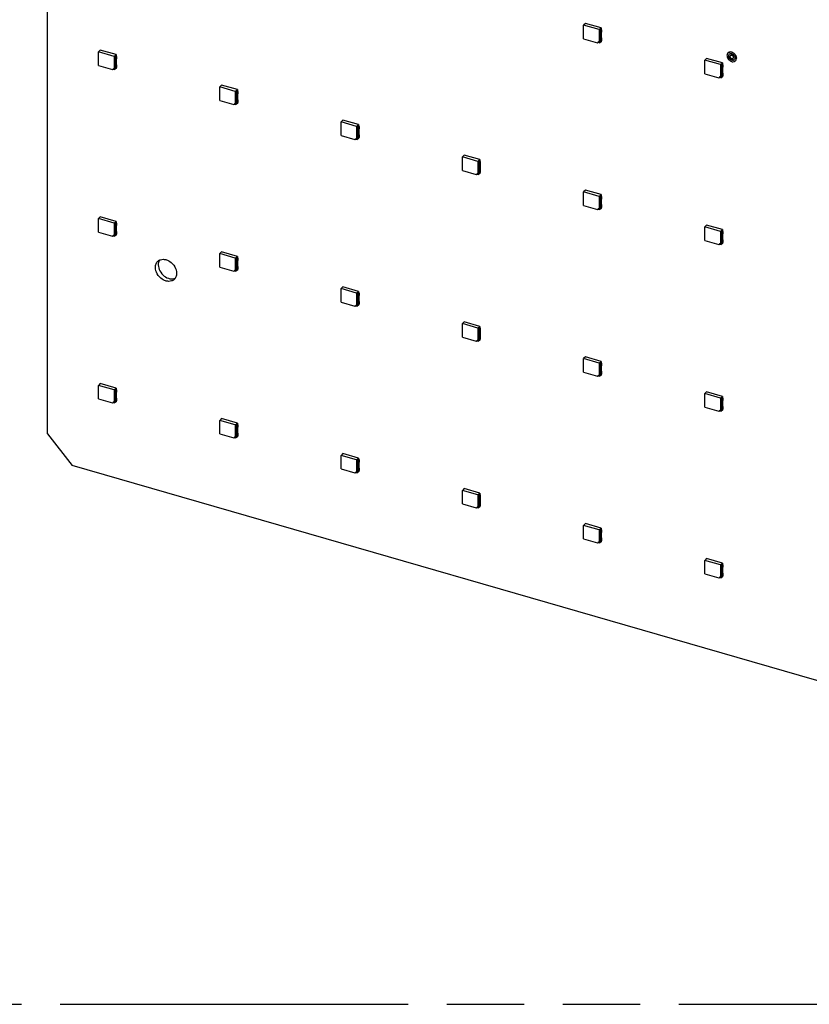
# Model space of a CAD drawing. Header units: millimetres. Extents: x 0 to 210, y 0 to 297.
# Tile 12 of 28: x 80 to 100, y 208 to 232. Entities that reach past the tile are written whole.
import ezdxf

# ---------------------------------------------------------------- set-up
doc = ezdxf.new("R2010")
doc.units = ezdxf.units.MM
doc.header["$LTSCALE"] = 19.36
doc.linetypes.add('PHANTOM', pattern=[0.8, 0.45, -0.05, 0.1, -0.05, 0.1, -0.05])
doc.layers.get('0').update_dxf_attribs({"linetype": 'CONTINUOUS'})
doc.layers.add('DEFAULT_3', color=7, linetype='PHANTOM')

msp = doc.modelspace()

# ---------------------------------------------------------------- linework, layer by layer
at = {"color": 7, "linetype": 'Continuous'}
for p, q in [((80.78524, 221.97111), (80.78524, 254.13772)), ((94.25416, 232.2479), (94.21194, 232.20225)), ((94.21194, 231.86427), (94.21194, 232.20225)), ((94.59941, 232.0904), (94.21194, 232.20225)), ((94.65006, 232.13362), (94.25416, 232.2479)), ((94.59941, 232.0904), (94.65006, 232.13362)), ((94.59941, 232.0904), (94.59941, 231.79238)), ((94.65006, 232.09526), (94.63057, 232.08026)), ((94.63057, 232.08026), (94.63057, 231.81055)), ((94.63057, 232.08026), (94.65075, 232.07443)), ((94.65006, 232.13362), (94.65006, 232.09527)), ((94.66862, 232.0899), (94.65006, 232.09526)), ((94.65075, 232.07443), (94.66862, 232.0899)), ((94.65075, 232.07443), (94.65075, 232.02287)), ((94.66861, 232.03831), (94.66862, 232.0899)), ((94.21194, 231.86427), (94.55945, 231.76395)), ((94.65075, 231.80473), (94.63057, 231.81055)), ((94.64456, 232.00826), (94.64456, 231.87447)), ((94.65006, 231.80473), (94.65006, 231.78721)), ((94.66861, 232.03831), (94.65075, 232.02287)), ((94.65075, 231.85628), (94.66862, 231.87179)), ((94.65075, 231.85628), (94.65075, 231.80473)), ((94.65075, 231.80473), (94.66862, 231.8202)), ((94.66243, 231.88995), (94.66243, 232.02373)), ((94.66862, 231.8202), (94.66862, 231.87179)), ((82.10735, 231.57891), (82.06513, 231.53326)), ((82.50325, 231.46462), (82.10735, 231.57891)), ((94.55945, 231.76395), (94.59941, 231.79238)), ((94.55945, 231.76395), (94.57861, 231.77362)), ((94.61499, 231.7995), (94.57861, 231.77362)), ((94.57861, 231.77362), (94.61499, 231.76312)), ((94.59941, 231.79238), (94.61499, 231.7995)), ((94.61499, 231.76312), (94.61499, 231.7995)), ((94.65006, 231.7872), (94.61499, 231.76312)), ((82.06513, 231.19528), (82.06513, 231.53326)), ((82.4526, 231.42141), (82.06513, 231.53326)), ((82.4526, 231.42141), (82.50325, 231.46462)), ((82.4526, 231.42141), (82.4526, 231.12339)), ((82.50325, 231.42627), (82.48376, 231.41126)), ((82.48376, 231.41126), (82.48376, 231.14156)), ((82.48376, 231.41126), (82.50394, 231.40544)), ((82.49775, 231.33926), (82.49775, 231.20548)), ((82.50325, 231.46463), (82.50325, 231.42627)), ((82.52181, 231.42091), (82.50325, 231.42627)), ((82.50394, 231.40544), (82.52181, 231.42091)), ((82.50394, 231.40544), (82.50394, 231.35388)), ((82.5218, 231.36931), (82.50394, 231.35388)), ((82.51562, 231.22095), (82.51562, 231.35474)), ((82.5218, 231.36931), (82.52181, 231.42091)), ((97.29086, 231.37128), (97.24864, 231.32563)), ((97.63611, 231.21378), (97.24864, 231.32563)), ((97.24864, 230.98765), (97.24864, 231.32563)), ((97.68676, 231.25699), (97.29086, 231.37128)), ((97.82988, 231.51132), (97.83131, 231.51256)), ((97.886, 231.44653), (97.88742, 231.44776)), ((97.95146, 231.37093), (97.95289, 231.37217)), ((82.06513, 231.19528), (82.41264, 231.09496)), ((82.41264, 231.09496), (82.4526, 231.12339)), ((82.41264, 231.09496), (82.43179, 231.10463)), ((82.46818, 231.13051), (82.43179, 231.10463)), ((82.43179, 231.10463), (82.46818, 231.09413)), ((82.4526, 231.12339), (82.46818, 231.13051)), ((82.46818, 231.09413), (82.46818, 231.13051)), ((82.50325, 231.11821), (82.46818, 231.09413)), ((82.50394, 231.13573), (82.48376, 231.14156)), ((82.50325, 231.13573), (82.50325, 231.11822)), ((82.50394, 231.18729), (82.52181, 231.2028)), ((82.50394, 231.18729), (82.50394, 231.13573)), ((82.50394, 231.13573), (82.52181, 231.15121)), ((82.52181, 231.15121), (82.52181, 231.2028)), ((97.63611, 231.21378), (97.68676, 231.25699)), ((97.63611, 231.21378), (97.63611, 230.91576)), ((97.68676, 231.21864), (97.66727, 231.20364)), ((97.66727, 231.20364), (97.68745, 231.19781)), ((97.66727, 231.20364), (97.66727, 230.93393)), ((97.68127, 231.13164), (97.68127, 230.99785)), ((97.70532, 231.21328), (97.68676, 231.21864)), ((97.68677, 231.257), (97.68677, 231.21865)), ((97.68745, 231.19781), (97.70532, 231.21328)), ((97.68745, 231.19781), (97.68745, 231.14625)), ((97.70532, 231.16169), (97.68745, 231.14625)), ((97.69913, 231.01333), (97.69913, 231.14711)), ((97.70532, 231.16169), (97.70532, 231.21328)), ((98.00757, 231.30614), (98.009, 231.30738)), ((97.24864, 230.98765), (97.59615, 230.88733)), ((97.59615, 230.88733), (97.63611, 230.91576)), ((97.59615, 230.88733), (97.61531, 230.897)), ((97.65169, 230.92288), (97.61531, 230.897)), ((97.61531, 230.897), (97.65169, 230.8865)), ((97.63611, 230.91576), (97.65169, 230.92288)), ((97.65169, 230.8865), (97.65169, 230.92288)), ((97.68676, 230.91058), (97.65169, 230.8865)), ((97.68745, 230.92811), (97.66727, 230.93393)), ((97.68677, 230.92811), (97.68677, 230.91059)), ((97.68745, 230.97966), (97.70532, 230.99517)), ((97.68745, 230.97966), (97.68745, 230.92811)), ((97.68745, 230.92811), (97.70532, 230.94358)), ((97.70532, 230.94358), (97.70532, 230.99517)), ((85.14405, 230.70229), (85.10183, 230.65664)), ((85.10183, 230.31866), (85.10183, 230.65664)), ((85.4893, 230.54479), (85.10183, 230.65664)), ((85.53995, 230.588), (85.14405, 230.70229)), ((85.4893, 230.54479), (85.53995, 230.588)), ((85.53996, 230.588), (85.53996, 230.54965)), ((85.4893, 230.54479), (85.4893, 230.24677)), ((85.53995, 230.54965), (85.52046, 230.53464)), ((85.52046, 230.53464), (85.52046, 230.26494)), ((85.52046, 230.53464), (85.54064, 230.52882)), ((85.53446, 230.46264), (85.53446, 230.32886)), ((85.55851, 230.54429), (85.53995, 230.54965)), ((85.54064, 230.52882), (85.55851, 230.54429)), ((85.54064, 230.52882), (85.54064, 230.47726)), ((85.55851, 230.49269), (85.54064, 230.47726)), ((85.54064, 230.31067), (85.55851, 230.32618)), ((85.55232, 230.34433), (85.55232, 230.47811)), ((85.55851, 230.49269), (85.55851, 230.54429)), ((85.55851, 230.27459), (85.55851, 230.32618)), ((85.10183, 230.31866), (85.44934, 230.21834)), ((85.44934, 230.21834), (85.4893, 230.24677)), ((85.44934, 230.21834), (85.4685, 230.22801)), ((85.50488, 230.25389), (85.4685, 230.22801)), ((85.4685, 230.22801), (85.50488, 230.21751)), ((85.4893, 230.24677), (85.50488, 230.25389)), ((85.50488, 230.21751), (85.50488, 230.25389)), ((85.53995, 230.24159), (85.50488, 230.21751)), ((85.54064, 230.25911), (85.52046, 230.26494)), ((85.53996, 230.25911), (85.53996, 230.24159)), ((85.54064, 230.31067), (85.54064, 230.25911)), ((85.54064, 230.25911), (85.55851, 230.27459)), ((88.18076, 229.82567), (88.13853, 229.78002)), ((88.13853, 229.44204), (88.13853, 229.78002)), ((88.526, 229.66817), (88.13853, 229.78002)), ((88.57665, 229.71138), (88.18076, 229.82567)), ((88.526, 229.66817), (88.57665, 229.71138)), ((88.526, 229.66817), (88.526, 229.37014)), ((88.57665, 229.67303), (88.55717, 229.65802)), ((88.55717, 229.65802), (88.55717, 229.38832)), ((88.55717, 229.65802), (88.57734, 229.6522)), ((88.57116, 229.58602), (88.57116, 229.45224)), ((88.59521, 229.66767), (88.57665, 229.67303)), ((88.57666, 229.71138), (88.57666, 229.67303)), ((88.57734, 229.6522), (88.59521, 229.66767)), ((88.57734, 229.6522), (88.57734, 229.60064)), ((88.59521, 229.61607), (88.57734, 229.60064)), ((88.58902, 229.46771), (88.58902, 229.60149)), ((88.59521, 229.61607), (88.59521, 229.66767)), ((88.13853, 229.44204), (88.48604, 229.34172)), ((88.48604, 229.34172), (88.526, 229.37014)), ((88.48604, 229.34172), (88.5052, 229.35139)), ((88.54158, 229.37727), (88.5052, 229.35139)), ((88.5052, 229.35139), (88.54158, 229.34089)), ((88.526, 229.37014), (88.54158, 229.37727)), ((88.54158, 229.34089), (88.54158, 229.37727)), ((88.57665, 229.36497), (88.54158, 229.34089)), ((88.57734, 229.38249), (88.55717, 229.38832)), ((88.57666, 229.38249), (88.57666, 229.36497)), ((88.57734, 229.43405), (88.59521, 229.44956)), ((88.57734, 229.43405), (88.57734, 229.38249)), ((88.57734, 229.38249), (88.59521, 229.39797)), ((88.59521, 229.39797), (88.59521, 229.44956)), ((91.21746, 228.94905), (91.17524, 228.9034)), ((91.17524, 228.56542), (91.17524, 228.9034)), ((91.5627, 228.79155), (91.17524, 228.9034)), ((91.61336, 228.83476), (91.21746, 228.94905)), ((91.5627, 228.79155), (91.61336, 228.83476)), ((91.5627, 228.79155), (91.5627, 228.49352)), ((91.61336, 228.79641), (91.59387, 228.7814)), ((91.59387, 228.7814), (91.59387, 228.5117)), ((91.59387, 228.7814), (91.61405, 228.77558)), ((91.60786, 228.7094), (91.60786, 228.57562)), ((91.61336, 228.83476), (91.61336, 228.79641)), ((91.63191, 228.79105), (91.61336, 228.79641)), ((91.61405, 228.77558), (91.63191, 228.79105)), ((91.61405, 228.77558), (91.61405, 228.72402)), ((91.63191, 228.73945), (91.61405, 228.72402)), ((91.62573, 228.59109), (91.62573, 228.72487)), ((91.63191, 228.73945), (91.63191, 228.79105)), ((91.17524, 228.56542), (91.52274, 228.4651)), ((91.52274, 228.4651), (91.5627, 228.49352)), ((91.52274, 228.4651), (91.5419, 228.47477)), ((91.57829, 228.50065), (91.5419, 228.47477)), ((91.5419, 228.47477), (91.57829, 228.46427)), ((91.5627, 228.49352), (91.57829, 228.50065)), ((91.57829, 228.46427), (91.57829, 228.50065)), ((91.61336, 228.48835), (91.57829, 228.46427)), ((91.61405, 228.50587), (91.59387, 228.5117)), ((91.61336, 228.50587), (91.61336, 228.48835)), ((91.61405, 228.55743), (91.63191, 228.57294)), ((91.61405, 228.55743), (91.61405, 228.50587)), ((91.61405, 228.50587), (91.63191, 228.52135)), ((91.63191, 228.52135), (91.63191, 228.57294)), ((94.25416, 228.07243), (94.21194, 228.02678)), ((94.59941, 227.91492), (94.21194, 228.02678)), ((94.21194, 227.6888), (94.21194, 228.02678)), ((94.65006, 227.95814), (94.25416, 228.07243)), ((94.59941, 227.91492), (94.65006, 227.95814)), ((94.59941, 227.91492), (94.59941, 227.6169)), ((94.65006, 227.91979), (94.63057, 227.90478)), ((94.63057, 227.90478), (94.65075, 227.89896)), ((94.63057, 227.90478), (94.63057, 227.63508)), ((94.65006, 227.95814), (94.65006, 227.91979)), ((94.66862, 227.91443), (94.65006, 227.91979)), ((94.65075, 227.89896), (94.66862, 227.91443)), ((94.65075, 227.89896), (94.65075, 227.8474)), ((94.66861, 227.86283), (94.65075, 227.8474)), ((94.66861, 227.86283), (94.66862, 227.91443)), ((94.21194, 227.6888), (94.55945, 227.58848)), ((94.55945, 227.58848), (94.59941, 227.6169)), ((94.61499, 227.62403), (94.57861, 227.59815)), ((94.59941, 227.6169), (94.61499, 227.62403)), ((94.61499, 227.58764), (94.61499, 227.62403)), ((94.65075, 227.62925), (94.63057, 227.63508)), ((94.64456, 227.83278), (94.64456, 227.699)), ((94.65006, 227.62925), (94.65006, 227.61173)), ((94.65075, 227.68081), (94.66862, 227.69632)), ((94.65075, 227.68081), (94.65075, 227.62925)), ((94.65075, 227.62925), (94.66862, 227.64472)), ((94.66243, 227.71447), (94.66243, 227.84825)), ((94.66862, 227.64472), (94.66862, 227.69632)), ((82.10735, 227.40343), (82.06513, 227.35778)), ((82.50325, 227.28915), (82.10735, 227.40343)), ((94.55945, 227.58848), (94.57861, 227.59815)), ((94.57861, 227.59815), (94.61499, 227.58764)), ((94.65006, 227.61173), (94.61499, 227.58764)), ((82.06513, 227.0198), (82.06513, 227.35778)), ((82.4526, 227.24593), (82.06513, 227.35778)), ((82.4526, 227.24593), (82.50325, 227.28915)), ((82.4526, 227.24593), (82.4526, 226.94791)), ((82.50325, 227.25079), (82.48376, 227.23579)), ((82.48376, 227.23579), (82.48376, 226.96608)), ((82.48376, 227.23579), (82.50394, 227.22996)), ((82.49775, 227.16379), (82.49775, 227.03001)), ((82.50325, 227.28915), (82.50325, 227.2508)), ((82.52181, 227.24544), (82.50325, 227.25079)), ((82.50394, 227.22996), (82.52181, 227.24544)), ((82.50394, 227.22996), (82.50394, 227.1784)), ((82.5218, 227.19384), (82.50394, 227.1784)), ((82.51562, 227.04548), (82.51562, 227.17926)), ((82.5218, 227.19384), (82.52181, 227.24544)), ((97.29086, 227.19581), (97.24864, 227.15016)), ((97.63611, 227.0383), (97.24864, 227.15016)), ((97.24864, 226.81218), (97.24864, 227.15016)), ((97.68676, 227.08152), (97.29086, 227.19581)), ((82.06513, 227.0198), (82.41264, 226.91949)), ((82.41264, 226.91949), (82.4526, 226.94791)), ((82.41264, 226.91949), (82.43179, 226.92915)), ((82.46818, 226.95503), (82.43179, 226.92915)), ((82.43179, 226.92915), (82.46818, 226.91865)), ((82.4526, 226.94791), (82.46818, 226.95503)), ((82.46818, 226.91865), (82.46818, 226.95503)), ((82.50325, 226.94273), (82.46818, 226.91865)), ((82.50394, 226.96026), (82.48376, 226.96608)), ((82.50325, 226.96026), (82.50325, 226.94274)), ((82.50394, 227.01182), (82.52181, 227.02733)), ((82.50394, 227.01182), (82.50394, 226.96026)), ((82.50394, 226.96026), (82.52181, 226.97573)), ((82.52181, 226.97573), (82.52181, 227.02733)), ((97.63611, 227.0383), (97.68676, 227.08152)), ((97.63611, 227.0383), (97.63611, 226.74028)), ((97.68676, 227.04317), (97.66727, 227.02816)), ((97.66727, 227.02816), (97.68745, 227.02234)), ((97.66727, 227.02816), (97.66727, 226.75846)), ((97.68127, 226.95616), (97.68127, 226.82238)), ((97.70532, 227.03781), (97.68676, 227.04317)), ((97.68677, 227.08152), (97.68677, 227.04317)), ((97.68745, 227.02234), (97.70532, 227.03781)), ((97.68745, 227.02234), (97.68745, 226.97078)), ((97.70532, 226.98621), (97.68745, 226.97078)), ((97.69913, 226.83785), (97.69913, 226.97163)), ((97.70532, 226.98621), (97.70532, 227.03781)), ((97.24864, 226.81218), (97.59615, 226.71186)), ((97.59615, 226.71186), (97.63611, 226.74028)), ((97.59615, 226.71186), (97.61531, 226.72153)), ((97.65169, 226.74741), (97.61531, 226.72153)), ((97.61531, 226.72153), (97.65169, 226.71102)), ((97.63611, 226.74028), (97.65169, 226.74741)), ((97.65169, 226.71102), (97.65169, 226.74741)), ((97.68676, 226.73511), (97.65169, 226.71102)), ((97.68745, 226.75263), (97.66727, 226.75846)), ((97.68677, 226.75263), (97.68677, 226.73511)), ((97.68745, 226.80419), (97.70532, 226.8197)), ((97.68745, 226.80419), (97.68745, 226.75263)), ((97.68745, 226.75263), (97.70532, 226.7681)), ((97.70532, 226.7681), (97.70532, 226.8197)), ((85.14405, 226.52681), (85.10183, 226.48116)), ((85.10183, 226.14318), (85.10183, 226.48116)), ((85.4893, 226.36931), (85.10183, 226.48116)), ((85.53995, 226.41253), (85.14405, 226.52681)), ((85.4893, 226.36931), (85.53995, 226.41253)), ((85.53996, 226.41253), (85.53996, 226.37418)), ((85.10183, 226.14318), (85.44934, 226.04287)), ((85.4893, 226.36931), (85.4893, 226.07129)), ((85.53995, 226.37417), (85.52046, 226.35917)), ((85.52046, 226.35917), (85.52046, 226.08946)), ((85.52046, 226.35917), (85.54064, 226.35334)), ((85.53446, 226.28717), (85.53446, 226.15338)), ((85.55851, 226.36882), (85.53995, 226.37417)), ((85.54064, 226.35334), (85.55851, 226.36882)), ((85.54064, 226.35334), (85.54064, 226.30178)), ((85.55851, 226.31722), (85.54064, 226.30178)), ((85.54064, 226.1352), (85.55851, 226.15071)), ((85.54064, 226.1352), (85.54064, 226.08364)), ((85.55232, 226.16886), (85.55232, 226.30264)), ((85.55851, 226.31722), (85.55851, 226.36882)), ((85.55851, 226.09911), (85.55851, 226.15071)), ((85.44934, 226.04287), (85.4893, 226.07129)), ((85.44934, 226.04287), (85.4685, 226.05253)), ((85.50488, 226.07841), (85.4685, 226.05253)), ((85.4685, 226.05253), (85.50488, 226.04203)), ((85.4893, 226.07129), (85.50488, 226.07841)), ((85.50488, 226.04203), (85.50488, 226.07841)), ((85.53995, 226.06611), (85.50488, 226.04203)), ((85.54064, 226.08364), (85.52046, 226.08946)), ((85.53996, 226.08364), (85.53996, 226.06612)), ((85.54064, 226.08364), (85.55851, 226.09911)), ((88.18076, 225.65019), (88.13853, 225.60454)), ((88.57665, 225.53591), (88.18076, 225.65019)), ((88.13853, 225.26656), (88.13853, 225.60454)), ((88.526, 225.49269), (88.13853, 225.60454)), ((88.526, 225.49269), (88.57665, 225.53591)), ((88.526, 225.49269), (88.526, 225.19467)), ((88.57665, 225.49755), (88.55717, 225.48255)), ((88.55717, 225.48255), (88.55717, 225.21284)), ((88.55717, 225.48255), (88.57734, 225.47672)), ((88.57116, 225.41055), (88.57116, 225.27676)), ((88.59521, 225.4922), (88.57665, 225.49755)), ((88.57666, 225.53591), (88.57666, 225.49756)), ((88.57734, 225.47672), (88.59521, 225.4922)), ((88.57734, 225.47672), (88.57734, 225.42516)), ((88.59521, 225.4406), (88.57734, 225.42516)), ((88.58902, 225.29224), (88.58902, 225.42602)), ((88.59521, 225.4406), (88.59521, 225.4922)), ((88.13853, 225.26656), (88.48604, 225.16624)), ((88.48604, 225.16624), (88.526, 225.19467)), ((88.48604, 225.16624), (88.5052, 225.17591)), ((88.54158, 225.20179), (88.5052, 225.17591)), ((88.5052, 225.17591), (88.54158, 225.16541)), ((88.526, 225.19467), (88.54158, 225.20179)), ((88.54158, 225.16541), (88.54158, 225.20179)), ((88.57665, 225.18949), (88.54158, 225.16541)), ((88.57734, 225.20702), (88.55717, 225.21284)), ((88.57666, 225.20702), (88.57666, 225.1895)), ((88.57734, 225.25858), (88.59521, 225.27408)), ((88.57734, 225.25858), (88.57734, 225.20702)), ((88.57734, 225.20702), (88.59521, 225.22249)), ((88.59521, 225.22249), (88.59521, 225.27408)), ((91.21746, 224.77357), (91.17524, 224.72792)), ((91.5627, 224.61607), (91.17524, 224.72792)), ((91.17524, 224.38994), (91.17524, 224.72792)), ((91.61336, 224.65928), (91.21746, 224.77357)), ((91.5627, 224.61607), (91.61336, 224.65928)), ((91.61336, 224.65929), (91.61336, 224.62094)), ((91.5627, 224.61607), (91.5627, 224.31805)), ((91.61336, 224.62093), (91.59387, 224.60593)), ((91.59387, 224.60593), (91.61405, 224.6001)), ((91.59387, 224.60593), (91.59387, 224.33622)), ((91.60786, 224.53393), (91.60786, 224.40014)), ((91.63191, 224.61557), (91.61336, 224.62093)), ((91.61405, 224.6001), (91.63191, 224.61557)), ((91.61405, 224.6001), (91.61405, 224.54854)), ((91.63191, 224.56398), (91.61405, 224.54854)), ((91.62573, 224.41562), (91.62573, 224.5494)), ((91.63191, 224.56398), (91.63191, 224.61557)), ((91.17524, 224.38994), (91.52274, 224.28962)), ((91.52274, 224.28962), (91.5627, 224.31805)), ((91.52274, 224.28962), (91.5419, 224.29929)), ((91.57829, 224.32517), (91.5419, 224.29929)), ((91.5419, 224.29929), (91.57829, 224.28879)), ((91.5627, 224.31805), (91.57829, 224.32517)), ((91.57829, 224.28879), (91.57829, 224.32517)), ((91.61336, 224.31287), (91.57829, 224.28879)), ((91.61405, 224.3304), (91.59387, 224.33622)), ((91.61336, 224.3304), (91.61336, 224.31288)), ((91.61405, 224.38195), (91.63191, 224.39746)), ((91.61405, 224.38195), (91.61405, 224.3304)), ((91.61405, 224.3304), (91.63191, 224.34587)), ((91.63191, 224.34587), (91.63191, 224.39746)), ((94.25416, 223.89695), (94.21194, 223.8513)), ((94.59941, 223.73945), (94.21194, 223.8513)), ((94.21194, 223.51332), (94.21194, 223.8513)), ((94.65006, 223.78266), (94.25416, 223.89695)), ((94.59941, 223.73945), (94.65006, 223.78266)), ((94.59941, 223.73945), (94.59941, 223.44143)), ((94.65006, 223.74431), (94.63057, 223.72931)), ((94.63057, 223.72931), (94.65075, 223.72348)), ((94.63057, 223.72931), (94.63057, 223.4596)), ((94.65006, 223.78267), (94.65006, 223.74432)), ((94.66862, 223.73895), (94.65006, 223.74431)), ((94.65075, 223.72348), (94.66862, 223.73895)), ((94.65075, 223.72348), (94.65075, 223.67192)), ((94.66861, 223.68736), (94.65075, 223.67192)), ((94.66243, 223.53899), (94.66243, 223.67278)), ((94.66861, 223.68736), (94.66862, 223.73895)), ((94.21194, 223.51332), (94.55945, 223.413)), ((94.55945, 223.413), (94.59941, 223.44143)), ((94.55945, 223.413), (94.57861, 223.42267)), ((94.61499, 223.44855), (94.57861, 223.42267)), ((94.57861, 223.42267), (94.61499, 223.41217)), ((94.59941, 223.44143), (94.61499, 223.44855)), ((94.61499, 223.41217), (94.61499, 223.44855)), ((94.65006, 223.43625), (94.61499, 223.41217)), ((94.65075, 223.45378), (94.63057, 223.4596)), ((94.64456, 223.65731), (94.64456, 223.52352)), ((94.65006, 223.45378), (94.65006, 223.43626)), ((94.65075, 223.50533), (94.66862, 223.52084)), ((94.65075, 223.50533), (94.65075, 223.45378)), ((94.65075, 223.45378), (94.66862, 223.46925)), ((94.66862, 223.46925), (94.66862, 223.52084)), ((82.10735, 223.22796), (82.06513, 223.18231)), ((82.06513, 222.84433), (82.06513, 223.18231)), ((82.4526, 223.07046), (82.06513, 223.18231)), ((82.50325, 223.11367), (82.10735, 223.22796)), ((82.4526, 223.07046), (82.50325, 223.11367)), ((82.4526, 223.07046), (82.4526, 222.77244)), ((82.50325, 223.07532), (82.48376, 223.06031)), ((82.48376, 223.06031), (82.48376, 222.79061)), ((82.48376, 223.06031), (82.50394, 223.05449)), ((82.49775, 222.98831), (82.49775, 222.85453)), ((82.50325, 223.11367), (82.50325, 223.07532)), ((82.52181, 223.06996), (82.50325, 223.07532)), ((82.50394, 223.05449), (82.52181, 223.06996)), ((82.50394, 223.05449), (82.50394, 223.00293)), ((82.5218, 223.01836), (82.50394, 223.00293)), ((82.51562, 222.87), (82.51562, 223.00378)), ((82.5218, 223.01836), (82.52181, 223.06996)), ((97.29086, 223.02033), (97.24864, 222.97468)), ((97.63611, 222.86283), (97.24864, 222.97468)), ((97.24864, 222.6367), (97.24864, 222.97468)), ((97.68676, 222.90604), (97.29086, 223.02033)), ((82.06513, 222.84433), (82.41264, 222.74401)), ((82.41264, 222.74401), (82.4526, 222.77244)), ((82.41264, 222.74401), (82.43179, 222.75368)), ((82.46818, 222.77956), (82.43179, 222.75368)), ((82.43179, 222.75368), (82.46818, 222.74318)), ((82.4526, 222.77244), (82.46818, 222.77956)), ((82.46818, 222.74318), (82.46818, 222.77956)), ((82.50325, 222.76726), (82.46818, 222.74318)), ((82.50394, 222.78478), (82.48376, 222.79061)), ((82.50325, 222.78478), (82.50325, 222.76726)), ((82.50394, 222.83634), (82.52181, 222.85185)), ((82.50394, 222.83634), (82.50394, 222.78478)), ((82.50394, 222.78478), (82.52181, 222.80026)), ((82.52181, 222.80026), (82.52181, 222.85185)), ((97.63611, 222.86283), (97.68676, 222.90604)), ((97.63611, 222.86283), (97.63611, 222.56481)), ((97.68676, 222.86769), (97.66727, 222.85269)), ((97.66727, 222.85269), (97.68745, 222.84686)), ((97.66727, 222.85269), (97.66727, 222.58298)), ((97.68127, 222.78069), (97.68127, 222.6469)), ((97.70532, 222.86233), (97.68676, 222.86769)), ((97.68677, 222.90605), (97.68677, 222.86769)), ((97.68745, 222.84686), (97.70532, 222.86233)), ((97.68745, 222.84686), (97.68745, 222.7953)), ((97.70532, 222.81074), (97.68745, 222.7953)), ((97.69913, 222.66237), (97.69913, 222.79616)), ((97.70532, 222.81074), (97.70532, 222.86233)), ((97.24864, 222.6367), (97.59615, 222.53638)), ((97.59615, 222.53638), (97.63611, 222.56481)), ((97.59615, 222.53638), (97.61531, 222.54605)), ((97.65169, 222.57193), (97.61531, 222.54605)), ((97.61531, 222.54605), (97.65169, 222.53555)), ((97.63611, 222.56481), (97.65169, 222.57193)), ((97.65169, 222.53555), (97.65169, 222.57193)), ((97.68676, 222.55963), (97.65169, 222.53555)), ((97.68745, 222.57716), (97.66727, 222.58298)), ((97.68677, 222.57716), (97.68677, 222.55964)), ((97.68745, 222.62871), (97.70532, 222.64422)), ((97.68745, 222.62871), (97.68745, 222.57716)), ((97.68745, 222.57716), (97.70532, 222.59263)), ((97.70532, 222.59263), (97.70532, 222.64422)), ((85.14405, 222.35134), (85.10183, 222.30569)), ((85.4893, 222.19384), (85.10183, 222.30569)), ((85.10183, 221.96771), (85.10183, 222.30569)), ((85.53995, 222.23705), (85.14405, 222.35134)), ((85.4893, 222.19384), (85.53995, 222.23705)), ((85.4893, 222.19384), (85.4893, 221.89581)), ((85.53995, 222.1987), (85.52046, 222.18369)), ((85.55851, 222.19334), (85.53995, 222.1987)), ((85.53996, 222.23705), (85.53996, 222.1987)), ((85.54064, 222.17787), (85.55851, 222.19334)), ((85.55851, 222.14174), (85.55851, 222.19334)), ((80.78524, 221.97111), (81.40383, 221.17395)), ((85.10183, 221.96771), (85.44934, 221.86739)), ((85.52046, 222.18369), (85.54064, 222.17787)), ((85.52046, 222.18369), (85.52046, 221.91399)), ((85.53446, 222.11169), (85.53446, 221.97791)), ((85.54064, 222.17787), (85.54064, 222.12631)), ((85.55851, 222.14174), (85.54064, 222.12631)), ((85.54064, 221.95972), (85.55851, 221.97523)), ((85.54064, 221.95972), (85.54064, 221.90816)), ((85.55232, 221.99338), (85.55232, 222.12716)), ((85.55851, 221.92364), (85.55851, 221.97523)), ((85.44934, 221.86739), (85.4893, 221.89581)), ((85.44934, 221.86739), (85.4685, 221.87706)), ((85.50488, 221.90294), (85.4685, 221.87706)), ((85.4685, 221.87706), (85.50488, 221.86656)), ((85.4893, 221.89581), (85.50488, 221.90294)), ((85.50488, 221.86656), (85.50488, 221.90294)), ((85.53995, 221.89064), (85.50488, 221.86656)), ((85.54064, 221.90816), (85.52046, 221.91399)), ((85.53996, 221.90816), (85.53996, 221.89064)), ((85.54064, 221.90816), (85.55851, 221.92364)), ((88.18076, 221.47472), (88.13853, 221.42907)), ((88.57665, 221.36043), (88.18076, 221.47472)), ((88.526, 221.31721), (88.13853, 221.42907)), ((88.13853, 221.09109), (88.13853, 221.42907)), ((88.526, 221.31721), (88.57665, 221.36043)), ((88.526, 221.31721), (88.526, 221.01919)), ((88.57665, 221.32208), (88.55717, 221.30707)), ((88.55717, 221.30707), (88.57734, 221.30125)), ((88.55717, 221.30707), (88.55717, 221.03737)), ((88.57116, 221.23507), (88.57116, 221.10129)), ((88.59521, 221.31672), (88.57665, 221.32208)), ((88.57666, 221.36043), (88.57666, 221.32208)), ((88.57734, 221.30125), (88.59521, 221.31672)), ((88.57734, 221.30125), (88.57734, 221.24969)), ((88.59521, 221.26512), (88.57734, 221.24969)), ((88.58902, 221.11676), (88.58902, 221.25054)), ((88.59521, 221.26512), (88.59521, 221.31672)), ((113.57046, 211.88824), (81.40383, 221.17395)), ((88.13853, 221.09109), (88.48604, 220.99077)), ((88.48604, 220.99077), (88.526, 221.01919)), ((88.48604, 220.99077), (88.5052, 221.00044)), ((88.54158, 221.02632), (88.5052, 221.00044)), ((88.5052, 221.00044), (88.54158, 220.98993)), ((88.526, 221.01919), (88.54158, 221.02632)), ((88.54158, 220.98993), (88.54158, 221.02632)), ((88.57665, 221.01402), (88.54158, 220.98993)), ((88.57734, 221.03154), (88.55717, 221.03737)), ((88.57666, 221.03154), (88.57666, 221.01402)), ((88.57734, 221.0831), (88.59521, 221.09861)), ((88.57734, 221.0831), (88.57734, 221.03154)), ((88.57734, 221.03154), (88.59521, 221.04701)), ((88.59521, 221.04701), (88.59521, 221.09861)), ((91.21746, 220.5981), (91.17524, 220.55245)), ((91.5627, 220.44059), (91.17524, 220.55245)), ((91.17524, 220.21447), (91.17524, 220.55245)), ((91.61336, 220.48381), (91.21746, 220.5981)), ((91.5627, 220.44059), (91.61336, 220.48381)), ((91.61336, 220.48381), (91.61336, 220.44546)), ((91.17524, 220.21447), (91.52274, 220.11415)), ((91.5627, 220.44059), (91.5627, 220.14257)), ((91.61336, 220.44546), (91.59387, 220.43045)), ((91.59387, 220.43045), (91.61405, 220.42463)), ((91.59387, 220.43045), (91.59387, 220.16075)), ((91.60786, 220.35845), (91.60786, 220.22467)), ((91.63191, 220.4401), (91.61336, 220.44546)), ((91.61405, 220.42463), (91.63191, 220.4401)), ((91.61405, 220.42463), (91.61405, 220.37307)), ((91.63191, 220.3885), (91.61405, 220.37307)), ((91.61405, 220.20648), (91.63191, 220.22199)), ((91.62573, 220.24014), (91.62573, 220.37392)), ((91.63191, 220.3885), (91.63191, 220.4401)), ((91.63191, 220.17039), (91.63191, 220.22199)), ((91.52274, 220.11415), (91.5627, 220.14257)), ((91.52274, 220.11415), (91.5419, 220.12382)), ((91.57829, 220.1497), (91.5419, 220.12382)), ((91.5419, 220.12382), (91.57829, 220.11331)), ((91.5627, 220.14257), (91.57829, 220.1497)), ((91.57829, 220.11331), (91.57829, 220.1497)), ((91.61336, 220.1374), (91.57829, 220.11331)), ((91.61405, 220.15492), (91.59387, 220.16075)), ((91.61336, 220.15492), (91.61336, 220.1374)), ((91.61405, 220.20648), (91.61405, 220.15492)), ((91.61405, 220.15492), (91.63191, 220.17039)), ((94.25416, 219.72147), (94.21194, 219.67583)), ((94.65006, 219.60719), (94.25416, 219.72147)), ((94.59941, 219.56397), (94.21194, 219.67583)), ((94.21194, 219.33785), (94.21194, 219.67583)), ((94.59941, 219.56397), (94.65006, 219.60719)), ((94.59941, 219.56397), (94.59941, 219.26595)), ((94.65006, 219.56884), (94.63057, 219.55383)), ((94.63057, 219.55383), (94.65075, 219.54801)), ((94.63057, 219.55383), (94.63057, 219.28413)), ((94.64456, 219.48183), (94.64456, 219.34805)), ((94.65006, 219.60719), (94.65006, 219.56884)), ((94.66862, 219.56348), (94.65006, 219.56884)), ((94.65075, 219.54801), (94.66862, 219.56348)), ((94.65075, 219.54801), (94.65075, 219.49645)), ((94.66861, 219.51188), (94.65075, 219.49645)), ((94.66243, 219.36352), (94.66243, 219.4973)), ((94.66861, 219.51188), (94.66862, 219.56348)), ((94.21194, 219.33785), (94.55945, 219.23753)), ((94.55945, 219.23753), (94.59941, 219.26595)), ((94.55945, 219.23753), (94.57861, 219.2472)), ((94.61499, 219.27308), (94.57861, 219.2472)), ((94.57861, 219.2472), (94.61499, 219.23669)), ((94.59941, 219.26595), (94.61499, 219.27308)), ((94.61499, 219.23669), (94.61499, 219.27308)), ((94.65006, 219.26078), (94.61499, 219.23669)), ((94.65075, 219.2783), (94.63057, 219.28413)), ((94.65006, 219.2783), (94.65006, 219.26078)), ((94.65075, 219.32986), (94.66862, 219.34537)), ((94.65075, 219.32986), (94.65075, 219.2783)), ((94.65075, 219.2783), (94.66862, 219.29377)), ((94.66862, 219.29377), (94.66862, 219.34537)), ((97.29086, 218.84485), (97.24864, 218.79921)), ((97.63611, 218.68735), (97.24864, 218.79921)), ((97.24864, 218.46122), (97.24864, 218.79921)), ((97.68676, 218.73057), (97.29086, 218.84485)), ((97.63611, 218.68735), (97.68676, 218.73057)), ((97.63611, 218.68735), (97.63611, 218.38933)), ((97.68676, 218.69221), (97.66727, 218.67721)), ((97.66727, 218.67721), (97.68745, 218.67138)), ((97.66727, 218.67721), (97.66727, 218.40751)), ((97.68127, 218.60521), (97.68127, 218.47143)), ((97.70532, 218.68686), (97.68676, 218.69221)), ((97.68677, 218.73057), (97.68677, 218.69222)), ((97.68745, 218.67138), (97.70532, 218.68686)), ((97.68745, 218.67138), (97.68745, 218.61983)), ((97.70532, 218.63526), (97.68745, 218.61983)), ((97.69913, 218.4869), (97.69913, 218.62068)), ((97.70532, 218.63526), (97.70532, 218.68686)), ((97.24864, 218.46122), (97.59615, 218.36091)), ((97.59615, 218.36091), (97.63611, 218.38933)), ((97.59615, 218.36091), (97.61531, 218.37058)), ((97.65169, 218.39646), (97.61531, 218.37058)), ((97.61531, 218.37058), (97.65169, 218.36007)), ((97.63611, 218.38933), (97.65169, 218.39646)), ((97.65169, 218.36007), (97.65169, 218.39646)), ((97.68676, 218.38416), (97.65169, 218.36007)), ((97.68745, 218.40168), (97.66727, 218.40751)), ((97.68677, 218.40168), (97.68677, 218.38416)), ((97.68745, 218.45324), (97.70532, 218.46875)), ((97.68745, 218.45324), (97.68745, 218.40168)), ((97.68745, 218.40168), (97.70532, 218.41715)), ((97.70532, 218.41715), (97.70532, 218.46875))]:
    msp.add_line(p, q, dxfattribs=at)
at = {"color": 9, "linetype": 'Continuous'}
for p, q in [((94.64456, 232.00826), (94.66243, 232.02373)), ((94.66243, 231.88995), (94.64456, 231.87447)), ((82.49775, 231.33926), (82.51562, 231.35474)), ((82.51562, 231.22095), (82.49775, 231.20548)), ((97.68127, 231.13164), (97.69913, 231.14711)), ((97.69913, 231.01333), (97.68127, 230.99785)), ((85.53446, 230.46264), (85.55232, 230.47811)), ((85.55232, 230.34433), (85.53446, 230.32886)), ((88.57116, 229.58602), (88.58902, 229.60149)), ((88.58902, 229.46771), (88.57116, 229.45224)), ((91.60786, 228.7094), (91.62573, 228.72487)), ((91.62573, 228.59109), (91.60786, 228.57562)), ((94.64456, 227.83278), (94.66243, 227.84825)), ((94.66243, 227.71447), (94.64456, 227.699)), ((82.49775, 227.16379), (82.51562, 227.17926)), ((82.51562, 227.04548), (82.49775, 227.03001)), ((97.68127, 226.95616), (97.69913, 226.97163)), ((97.69913, 226.83785), (97.68127, 226.82238)), ((85.53446, 226.28717), (85.55232, 226.30264)), ((85.55232, 226.16886), (85.53446, 226.15338)), ((88.57116, 225.41055), (88.58902, 225.42602)), ((88.58902, 225.29224), (88.57116, 225.27676)), ((91.60786, 224.53393), (91.62573, 224.5494)), ((91.62573, 224.41562), (91.60786, 224.40014)), ((94.64456, 223.65731), (94.66243, 223.67278)), ((94.66243, 223.53899), (94.64456, 223.52352)), ((82.49775, 222.98831), (82.51562, 223.00378)), ((82.51562, 222.87), (82.49775, 222.85453)), ((97.68127, 222.78069), (97.69913, 222.79616)), ((97.69913, 222.66237), (97.68127, 222.6469)), ((85.53446, 222.11169), (85.55232, 222.12716)), ((85.55232, 221.99338), (85.53446, 221.97791)), ((88.57116, 221.23507), (88.58902, 221.25054)), ((88.58902, 221.11676), (88.57116, 221.10129)), ((91.60786, 220.35845), (91.62573, 220.37392)), ((91.62573, 220.24014), (91.60786, 220.22467)), ((94.64456, 219.48183), (94.66243, 219.4973)), ((94.66243, 219.36352), (94.64456, 219.34805)), ((97.68127, 218.60521), (97.69913, 218.62068)), ((97.69913, 218.4869), (97.68127, 218.47143))]:
    msp.add_line(p, q, dxfattribs=at)
at = {"color": 7, "linetype": 'Continuous'}
for centre, radius, start, end in [((97.8802, 231.45327), 0.07683, 130.918841, 138.902202), ((97.94523, 231.37811), 0.05236, 310.907132, 312.9734), ((83.76092, 226.21234), 0.19972, 154.693292, 161.540628), ((83.74951, 226.21769), 0.18713, 146.664506, 154.681324)]:
    msp.add_arc(centre, radius, start, end, dxfattribs=at)
for points in [[(94.64456, 232.00826), (94.64456, 232.01354), (94.64671, 232.01945), (94.65075, 232.02286)], [(94.65075, 231.8563), (94.64706, 231.86153), (94.64456, 231.86808), (94.64456, 231.87447)], [(94.66244, 232.02373), (94.66244, 232.02901), (94.66459, 232.03491), (94.66862, 232.03831)], [(94.66862, 231.8718), (94.66495, 231.87703), (94.66244, 231.88356), (94.66244, 231.88995)], [(82.49775, 231.33926), (82.49775, 231.34455), (82.4999, 231.35046), (82.50394, 231.35386)], [(82.51562, 231.35474), (82.51562, 231.36002), (82.51778, 231.36591), (82.52181, 231.36932)], [(97.85794, 231.47892), (97.8615, 231.482), (97.86551, 231.48462), (97.86975, 231.48665)], [(97.87589, 231.42737), (97.87558, 231.42534), (97.87543, 231.42328), (97.87543, 231.42123)], [(97.886, 231.44653), (97.88054, 231.4418), (97.87698, 231.43451), (97.87589, 231.42737)], [(82.50394, 231.18731), (82.50025, 231.19254), (82.49775, 231.19908), (82.49775, 231.20548)], [(82.52181, 231.20281), (82.51813, 231.20804), (82.51562, 231.21457), (82.51562, 231.22096)], [(97.68127, 231.13164), (97.68127, 231.13692), (97.68341, 231.14283), (97.68745, 231.14624)], [(97.69914, 231.14711), (97.69914, 231.15239), (97.70129, 231.15829), (97.70532, 231.16169)], [(97.68745, 230.97968), (97.68377, 230.98491), (97.68127, 230.99145), (97.68127, 230.99785)], [(97.70532, 230.99518), (97.70165, 231.00041), (97.69914, 231.00694), (97.69914, 231.01333)], [(85.53446, 230.46264), (85.53446, 230.46793), (85.5366, 230.47384), (85.54064, 230.47724)], [(85.54064, 230.31069), (85.53696, 230.31592), (85.53446, 230.32246), (85.53446, 230.32886)], [(85.55233, 230.47812), (85.55233, 230.4834), (85.55448, 230.48929), (85.55851, 230.4927)], [(85.55851, 230.32619), (85.55484, 230.33141), (85.55233, 230.33794), (85.55233, 230.34434)], [(88.57116, 229.58602), (88.57116, 229.59131), (88.5733, 229.59722), (88.57734, 229.60062)], [(88.58903, 229.6015), (88.58903, 229.60678), (88.59118, 229.61267), (88.59522, 229.61608)], [(88.57734, 229.43407), (88.57366, 229.4393), (88.57116, 229.44584), (88.57116, 229.45224)], [(88.59522, 229.44956), (88.59154, 229.45479), (88.58903, 229.46132), (88.58903, 229.46772)], [(91.60786, 228.7094), (91.60786, 228.71469), (91.61, 228.7206), (91.61405, 228.724)], [(91.62573, 228.72488), (91.62573, 228.73016), (91.62789, 228.73605), (91.63192, 228.73946)], [(91.61405, 228.55745), (91.61036, 228.56268), (91.60786, 228.56922), (91.60786, 228.57562)], [(91.63192, 228.57294), (91.62824, 228.57817), (91.62573, 228.5847), (91.62573, 228.5911)], [(94.66244, 227.84826), (94.66244, 227.85354), (94.66459, 227.85943), (94.66862, 227.86284)], [(94.64456, 227.83278), (94.64456, 227.83807), (94.64671, 227.84398), (94.65075, 227.84738)], [(94.65075, 227.68083), (94.64706, 227.68606), (94.64456, 227.6926), (94.64456, 227.699)], [(94.66862, 227.69632), (94.66495, 227.70155), (94.66244, 227.70808), (94.66244, 227.71448)], [(82.49775, 227.16379), (82.49775, 227.16907), (82.4999, 227.17498), (82.50394, 227.17839)], [(82.51562, 227.17926), (82.51562, 227.18454), (82.51778, 227.19044), (82.52181, 227.19385)], [(82.50394, 227.01183), (82.50025, 227.01706), (82.49775, 227.02361), (82.49775, 227.03001)], [(82.52181, 227.02733), (82.51813, 227.03256), (82.51562, 227.03909), (82.51562, 227.04548)], [(97.68127, 226.95616), (97.68127, 226.96145), (97.68341, 226.96736), (97.68745, 226.97076)], [(97.69914, 226.97164), (97.69914, 226.97692), (97.70129, 226.98281), (97.70532, 226.98622)], [(97.68745, 226.80421), (97.68377, 226.80944), (97.68127, 226.81598), (97.68127, 226.82238)], [(97.70532, 226.8197), (97.70165, 226.82493), (97.69914, 226.83146), (97.69914, 226.83785)], [(85.53446, 226.28717), (85.53446, 226.29245), (85.5366, 226.29836), (85.54064, 226.30177)], [(85.54064, 226.13521), (85.53696, 226.14044), (85.53446, 226.14699), (85.53446, 226.15338)], [(85.55233, 226.30264), (85.55233, 226.30792), (85.55448, 226.31382), (85.55851, 226.31722)], [(85.55851, 226.15071), (85.55484, 226.15594), (85.55233, 226.16247), (85.55233, 226.16886)], [(88.57116, 225.41055), (88.57116, 225.41583), (88.5733, 225.42174), (88.57734, 225.42515)], [(88.58903, 225.42602), (88.58903, 225.4313), (88.59118, 225.4372), (88.59522, 225.4406)], [(88.57734, 225.25859), (88.57366, 225.26382), (88.57116, 225.27037), (88.57116, 225.27676)], [(88.59522, 225.27409), (88.59154, 225.27932), (88.58903, 225.28585), (88.58903, 225.29224)], [(91.60786, 224.53393), (91.60786, 224.53921), (91.61, 224.54512), (91.61405, 224.54853)], [(91.62573, 224.5494), (91.62573, 224.55468), (91.62789, 224.56058), (91.63192, 224.56398)], [(91.63192, 224.39747), (91.62824, 224.4027), (91.62573, 224.40923), (91.62573, 224.41562)], [(91.61405, 224.38197), (91.61036, 224.3872), (91.60786, 224.39374), (91.60786, 224.40014)], [(94.64456, 223.65731), (94.64456, 223.66259), (94.64671, 223.6685), (94.65075, 223.67191)], [(94.66244, 223.67278), (94.66244, 223.67806), (94.66459, 223.68396), (94.66862, 223.68736)], [(94.65075, 223.50535), (94.64706, 223.51058), (94.64456, 223.51712), (94.64456, 223.52352)], [(94.66862, 223.52085), (94.66495, 223.52608), (94.66244, 223.53261), (94.66244, 223.539)], [(82.49775, 222.98831), (82.49775, 222.9936), (82.4999, 222.99951), (82.50394, 223.00291)], [(82.51562, 223.00379), (82.51562, 223.00907), (82.51778, 223.01496), (82.52181, 223.01837)], [(82.50394, 222.83636), (82.50025, 222.84159), (82.49775, 222.84813), (82.49775, 222.85453)], [(82.52181, 222.85185), (82.51813, 222.85708), (82.51562, 222.86361), (82.51562, 222.87001)], [(97.68127, 222.78069), (97.68127, 222.78597), (97.68341, 222.79188), (97.68745, 222.79529)], [(97.69914, 222.79616), (97.69914, 222.80144), (97.70129, 222.80733), (97.70532, 222.81074)], [(97.68745, 222.62873), (97.68377, 222.63396), (97.68127, 222.6405), (97.68127, 222.6469)], [(97.70532, 222.64423), (97.70165, 222.64946), (97.69914, 222.65599), (97.69914, 222.66238)], [(85.53446, 222.11169), (85.53446, 222.11698), (85.5366, 222.12289), (85.54064, 222.12629)], [(85.54064, 221.95974), (85.53696, 221.96497), (85.53446, 221.97151), (85.53446, 221.97791)], [(85.55233, 222.12717), (85.55233, 222.13245), (85.55448, 222.13834), (85.55851, 222.14175)], [(85.55851, 221.97523), (85.55484, 221.98046), (85.55233, 221.98699), (85.55233, 221.99339)], [(88.57116, 221.23507), (88.57116, 221.24036), (88.5733, 221.24627), (88.57734, 221.24967)], [(88.58903, 221.25055), (88.58903, 221.25583), (88.59118, 221.26172), (88.59522, 221.26513)], [(88.57734, 221.08312), (88.57366, 221.08835), (88.57116, 221.09489), (88.57116, 221.10129)], [(88.59522, 221.09861), (88.59154, 221.10384), (88.58903, 221.11037), (88.58903, 221.11677)], [(91.60786, 220.35845), (91.60786, 220.36374), (91.61, 220.36965), (91.61405, 220.37305)], [(91.61405, 220.2065), (91.61036, 220.21173), (91.60786, 220.21827), (91.60786, 220.22467)], [(91.62573, 220.37393), (91.62573, 220.37921), (91.62789, 220.3851), (91.63192, 220.38851)], [(91.63192, 220.22199), (91.62824, 220.22722), (91.62573, 220.23375), (91.62573, 220.24015)], [(94.64456, 219.48183), (94.64456, 219.48712), (94.64671, 219.49303), (94.65075, 219.49643)], [(94.66244, 219.49731), (94.66244, 219.50259), (94.66459, 219.50848), (94.66862, 219.51189)], [(94.65075, 219.32988), (94.64706, 219.33511), (94.64456, 219.34165), (94.64456, 219.34805)], [(94.66862, 219.34537), (94.66495, 219.3506), (94.66244, 219.35713), (94.66244, 219.36352)], [(97.68127, 218.60521), (97.68127, 218.6105), (97.68341, 218.61641), (97.68745, 218.61981)], [(97.69914, 218.62069), (97.69914, 218.62597), (97.70129, 218.63186), (97.70532, 218.63527)], [(97.68745, 218.45325), (97.68377, 218.45849), (97.68127, 218.46503), (97.68127, 218.47143)], [(97.70532, 218.46875), (97.70165, 218.47398), (97.69914, 218.48051), (97.69914, 218.4869)]]:
    msp.add_open_spline(points, degree=3, dxfattribs=at)
for points, knots in [([(97.82231, 231.50377), (97.81887, 231.49983), (97.80616, 231.48194), (97.8012, 231.45926), (97.8012, 231.44266)], [0, 0, 0, 0, 0.2392604, 1, 1, 1, 1]), ([(97.8012, 231.44266), (97.8012, 231.41731), (97.81804, 231.36472), (97.87227, 231.30718), (97.94287, 231.27866), (97.99172, 231.29241), (98.00757, 231.30614)], [0, 0, 0, 0, 0.25853537, 0.53410491, 0.78613057, 1, 1, 1, 1]), ([(98.03626, 231.3748), (98.03626, 231.40015), (98.01941, 231.45274), (97.96519, 231.51028), (97.89459, 231.5388), (97.84573, 231.52505), (97.82988, 231.51132)], [0, 0, 0, 0, 0.25853537, 0.53410491, 0.78613057, 1, 1, 1, 1]), ([(97.83831, 231.43195), (97.83831, 231.4366), (97.83969, 231.45379), (97.84841, 231.47067), (97.85794, 231.47892)], [0, 0, 0, 0, 0.26949792, 1, 1, 1, 1]), ([(97.97952, 231.33854), (97.96867, 231.32914), (97.93525, 231.31973), (97.88694, 231.33925), (97.84984, 231.37862), (97.83831, 231.4146), (97.83831, 231.43195)], [0, 0, 0, 0, 0.21386193, 0.46588159, 0.74145542, 1, 1, 1, 1]), ([(97.83974, 231.43318), (97.83974, 231.41604), (97.85101, 231.38046), (97.88747, 231.34122), (97.93503, 231.3213), (97.96839, 231.32962), (97.9795, 231.33857)], [0, 0, 0, 0, 0.25782041, 0.53289085, 0.78547988, 1, 1, 1, 1]), ([(97.84217, 231.52041), (97.85968, 231.53089), (97.90753, 231.53734), (97.97298, 231.50621), (98.02264, 231.44971), (98.03769, 231.39997), (98.03769, 231.37604)], [0, 0, 0, 0, 0.21748896, 0.47200967, 0.74499318, 1, 1, 1, 1]), ([(97.86975, 231.48665), (97.88217, 231.4926), (97.91425, 231.49464), (97.95718, 231.47253), (97.98948, 231.43435), (97.99914, 231.40137), (97.99914, 231.38552)], [0, 0, 0, 0, 0.21985563, 0.47547032, 0.74691479, 1, 1, 1, 1]), ([(97.87543, 231.42123), (97.87543, 231.41189), (97.88163, 231.39252), (97.90161, 231.37132), (97.92762, 231.36081), (97.94562, 231.36588), (97.95146, 231.37094)], [0, 0, 0, 0, 0.25853782, 0.53410178, 0.78612947, 1, 1, 1, 1]), ([(97.96203, 231.39623), (97.96203, 231.40557), (97.95582, 231.42494), (97.93584, 231.44614), (97.90983, 231.45665), (97.89184, 231.45158), (97.886, 231.44653)], [0, 0, 0, 0, 0.25853782, 0.53410178, 0.78612947, 1, 1, 1, 1]), ([(97.89665, 231.45312), (97.91096, 231.45823), (97.94694, 231.44586), (97.96346, 231.41412), (97.96346, 231.39747)], [0, 0, 0, 0, 0.47706853, 1, 1, 1, 1]), ([(97.95146, 231.37094), (97.95659, 231.37538), (97.96128, 231.38447), (97.96203, 231.39373), (97.96203, 231.39623)], [0, 0, 0, 0, 0.73056895, 1, 1, 1, 1]), ([(97.99914, 231.38552), (97.99914, 231.38104), (97.99785, 231.36444), (97.98983, 231.3481), (97.98092, 231.3398)], [0, 0, 0, 0, 0.26887873, 1, 1, 1, 1]), ([(98.00757, 231.30614), (98.01679, 231.31412), (98.03197, 231.3358), (98.03626, 231.3616), (98.03626, 231.3748)], [0, 0, 0, 0, 0.47996785, 1, 1, 1, 1]), ([(83.48848, 226.13946), (83.48848, 226.16935), (83.49818, 226.22773), (83.53254, 226.27679), (83.5534, 226.29485)], [0, 0, 0, 0, 0.52000947, 1, 1, 1, 1]), ([(83.95554, 225.8305), (83.93784, 225.81517), (83.89423, 225.79101), (83.8178, 225.78182), (83.73691, 225.79826), (83.63105, 225.85201), (83.52644, 225.96332), (83.48848, 226.08209), (83.48848, 226.13946)], [0, 0, 0, 0, 0.10487803, 0.21637867, 0.33797519, 0.46919806, 0.74306191, 1, 1, 1, 1]), ([(83.5534, 226.29485), (83.5711, 226.31018), (83.61471, 226.33434), (83.69114, 226.34353), (83.77203, 226.32709), (83.87788, 226.27334), (83.9825, 226.16203), (84.02046, 226.04326), (84.02046, 225.98589)], [0, 0, 0, 0, 0.10487803, 0.21637867, 0.33797519, 0.46919806, 0.74306191, 1, 1, 1, 1]), ([(83.57147, 226.27558), (83.56953, 226.2698), (83.56261, 226.24563), (83.55989, 226.22033), (83.55989, 226.20131)], [0, 0, 0, 0, 0.24260955, 1, 1, 1, 1]), ([(83.55989, 226.20131), (83.55989, 226.14897), (83.59176, 226.04004), (83.69832, 225.91384), (83.84003, 225.84058), (83.94605, 225.84696), (83.98718, 225.86645)], [0, 0, 0, 0, 0.25298256, 0.52434715, 0.78001915, 1, 1, 1, 1]), ([(84.02046, 225.98589), (84.02046, 225.956), (84.01076, 225.89762), (83.97639, 225.84856), (83.95554, 225.8305)], [0, 0, 0, 0, 0.52000947, 1, 1, 1, 1])]:
    msp.add_open_spline(points, degree=3, knots=knots, dxfattribs=at)
at = {"layer": 'DEFAULT_3', "color": 91, "linetype": 'PHANTOM', "true_color": 0x80ff80}
msp.add_line((50.12864, 207.68), (150.12864, 207.68), dxfattribs=at)

doc.saveas('drawing.dxf')
